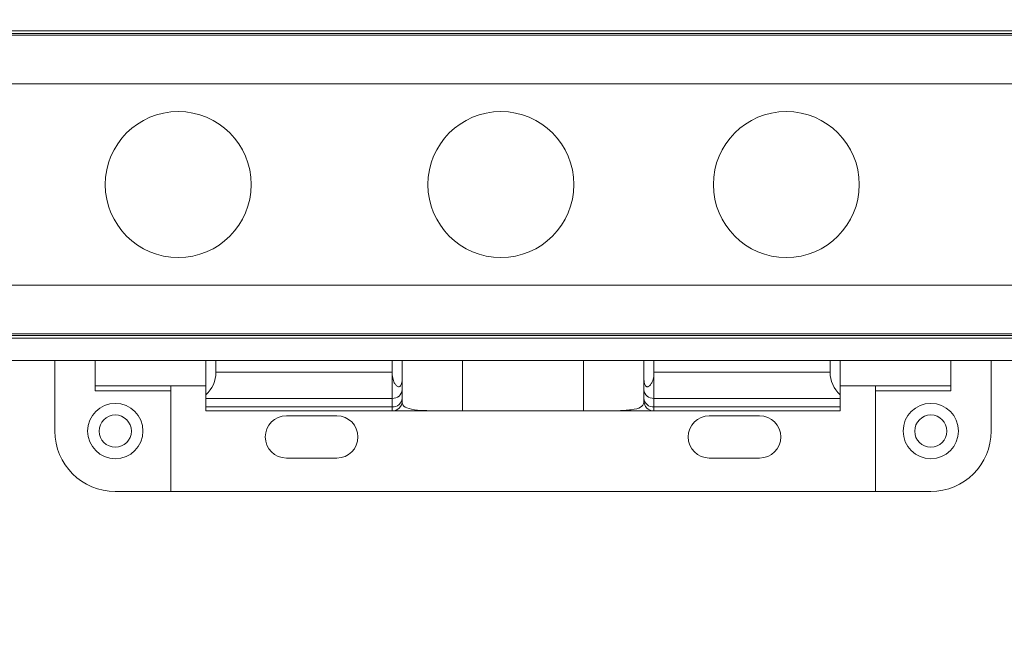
# Model space of a CAD drawing. Header units: inches. Extents: x 0.54 to 10.46, y 0.74 to 7.76.
# Tile 3 of 78: x 1.69 to 2.37, y 3.3 to 3.72. Entities that reach past the tile are written whole.
import ezdxf

# ---------------------------------------------------------------- set-up
doc = ezdxf.new("R2010")
doc.units = ezdxf.units.IN
doc.header["$MEASUREMENT"] = 0
doc.layers.add('BG', color=7, linetype='Continuous')
doc.layers.add('MCG-INT-4FT', color=7, linetype='Continuous')

# ---------------------------------------------------------------- blocks, each defined once
blk = doc.blocks.new('block 3')
at = {"layer": 'BG', "true_color": 0xffffff}
h = blk.add_hatch(color=7, dxfattribs=at)
h.dxf.hatch_style = 2
edge = h.paths.add_edge_path()
edge.add_spline(control_points=[(10.29599, 0.90612), (10.29599, 0.90612), (0.87112, 0.90612), (0.87112, 0.90612), (0.87016, 0.90612), (0.86938, 0.90689), (0.86938, 0.90785), (0.86938, 0.90785), (0.86938, 7.59215), (0.86938, 7.59215), (0.86938, 7.59311), (0.87016, 7.59389), (0.87112, 7.59389), (0.87112, 7.59389), (10.29599, 7.59389), (10.29599, 7.59389), (10.29696, 7.59389), (10.29773, 7.59311), (10.29773, 7.59215), (10.29773, 7.59215), (10.29773, 0.90785), (10.29773, 0.90785), (10.29773, 0.90689), (10.29696, 0.90612), (10.29599, 0.90612)], knot_values=[0, 0, 0, 0, 1, 1, 1, 2, 2, 2, 3, 3, 3, 4, 4, 4, 5, 5, 5, 6, 6, 6, 7, 7, 7, 8, 8, 8, 8], degree=3, periodic=1)
h.paths.add_polyline_path([(0.87286, 0.90959), (10.29426, 0.90959), (10.29426, 7.59042), (0.87286, 7.59042)])
at = {"layer": 'BG', "lineweight": 0}
blk.add_open_spline([(10.29599, 0.90612), (10.29599, 0.90612), (0.87112, 0.90612), (0.87112, 0.90612), (0.87016, 0.90612), (0.86938, 0.90689), (0.86938, 0.90785), (0.86938, 0.90785), (0.86938, 7.59215), (0.86938, 7.59215), (0.86938, 7.59311), (0.87016, 7.59389), (0.87112, 7.59389), (0.87112, 7.59389), (10.29599, 7.59389), (10.29599, 7.59389), (10.29696, 7.59389), (10.29773, 7.59311), (10.29773, 7.59215), (10.29773, 7.59215), (10.29773, 0.90785), (10.29773, 0.90785), (10.29773, 0.90689), (10.29696, 0.90612), (10.29599, 0.90612)], degree=3, knots=[0, 0, 0, 0, 1, 1, 1, 2, 2, 2, 3, 3, 3, 4, 4, 4, 5, 5, 5, 6, 6, 6, 7, 7, 7, 8, 8, 8, 8], dxfattribs=at)
blk = doc.blocks.new('block 2')
at = {"layer": 'BG'}
blk.add_blockref('block 3', (0, 0), dxfattribs=at)
blk = doc.blocks.new('block 69')
at = {"layer": 'BG', "true_color": 0xffffff}
h = blk.add_hatch(color=7, dxfattribs=at)
h.dxf.hatch_style = 2
edge = h.paths.add_edge_path()
edge.add_spline(control_points=[(10.46309, 0.739), (10.46309, 0.739), (0.53691, 0.739), (0.53691, 0.739), (0.53595, 0.739), (0.53517, 0.73978), (0.53517, 0.74074), (0.53517, 0.74074), (0.53517, 7.75926), (0.53517, 7.75926), (0.53517, 7.76022), (0.53595, 7.761), (0.53691, 7.761), (0.53691, 7.761), (10.46309, 7.761), (10.46309, 7.761), (10.46406, 7.761), (10.46483, 7.76022), (10.46483, 7.75926), (10.46483, 7.75926), (10.46483, 0.74074), (10.46483, 0.74074), (10.46483, 0.73978), (10.46406, 0.739), (10.46309, 0.739)], knot_values=[0, 0, 0, 0, 1, 1, 1, 2, 2, 2, 3, 3, 3, 4, 4, 4, 5, 5, 5, 6, 6, 6, 7, 7, 7, 8, 8, 8, 8], degree=3, periodic=1)
h.paths.add_polyline_path([(0.53864, 0.74248), (10.46136, 0.74248), (10.46136, 7.75752), (0.53864, 7.75752)])
at = {"layer": 'BG', "lineweight": 0}
blk.add_open_spline([(10.46309, 0.739), (10.46309, 0.739), (0.53691, 0.739), (0.53691, 0.739), (0.53595, 0.739), (0.53517, 0.73978), (0.53517, 0.74074), (0.53517, 0.74074), (0.53517, 7.75926), (0.53517, 7.75926), (0.53517, 7.76022), (0.53595, 7.761), (0.53691, 7.761), (0.53691, 7.761), (10.46309, 7.761), (10.46309, 7.761), (10.46406, 7.761), (10.46483, 7.76022), (10.46483, 7.75926), (10.46483, 7.75926), (10.46483, 0.74074), (10.46483, 0.74074), (10.46483, 0.73978), (10.46406, 0.739), (10.46309, 0.739)], degree=3, knots=[0, 0, 0, 0, 1, 1, 1, 2, 2, 2, 3, 3, 3, 4, 4, 4, 5, 5, 5, 6, 6, 6, 7, 7, 7, 8, 8, 8, 8], dxfattribs=at)
blk = doc.blocks.new('block 68')
at = {"layer": 'BG'}
blk.add_blockref('block 69', (0, 0), dxfattribs=at)
blk = doc.blocks.new('block 1386')
at = {"layer": 'MCG-INT-4FT', "color": 7, "lineweight": 5, "true_color": 0xffffff}
blk.add_lwpolyline([(2.07751, 3.45445), (2.1259, 3.45445)], dxfattribs=at)
blk = doc.blocks.new('block 1387')
at = {"layer": 'MCG-INT-4FT', "color": 7, "lineweight": 5, "true_color": 0xffffff}
blk.add_lwpolyline([(1.94616, 3.45445), (1.99455, 3.45445)], dxfattribs=at)
blk = doc.blocks.new('block 1390')
at = {"layer": 'MCG-INT-4FT', "color": 7, "lineweight": 5, "true_color": 0xffffff}
blk.add_lwpolyline([(1.02982, 3.71369), (8.87607, 3.71369)], dxfattribs=at)
blk = doc.blocks.new('block 1392')
at = {"layer": 'MCG-INT-4FT', "color": 7, "lineweight": 5, "true_color": 0xffffff}
blk.add_lwpolyline([(1.02982, 3.5063), (8.87607, 3.5063)], dxfattribs=at)
blk = doc.blocks.new('block 1394')
at = {"layer": 'MCG-INT-4FT', "color": 7, "lineweight": 5, "true_color": 0xffffff}
blk.add_open_spline([(2.297, 3.44062), (2.297, 3.45112), (2.30551, 3.45963), (2.31601, 3.45963), (2.32651, 3.45963), (2.33502, 3.45112), (2.33502, 3.44062), (2.33502, 3.43012), (2.32651, 3.42161), (2.31601, 3.42161), (2.30551, 3.42161), (2.297, 3.43012), (2.297, 3.44062), (2.297, 3.44062), (2.297, 3.44062), (2.297, 3.44062)], degree=3, knots=[0, 0, 0, 0, 1, 1, 1, 2, 2, 2, 3, 3, 3, 4, 4, 4, 5, 5, 5, 5], dxfattribs=at)
blk = doc.blocks.new('block 1402')
at = {"layer": 'MCG-INT-4FT', "color": 7, "lineweight": 5, "true_color": 0xffffff}
blk.add_lwpolyline([(2.35749, 3.48901), (2.35749, 3.44062)], dxfattribs=at)
blk = doc.blocks.new('block 1403')
at = {"layer": 'MCG-INT-4FT', "color": 7, "lineweight": 5, "true_color": 0xffffff}
blk.add_open_spline([(2.31601, 3.39914), (2.33892, 3.39914), (2.35749, 3.41771), (2.35749, 3.44062)], degree=3, dxfattribs=at)
blk = doc.blocks.new('block 1404')
at = {"layer": 'MCG-INT-4FT', "color": 7, "lineweight": 5, "true_color": 0xffffff}
blk.add_lwpolyline([(2.31601, 3.39914), (2.27799, 3.39914)], dxfattribs=at)
blk = doc.blocks.new('block 1405')
at = {"layer": 'MCG-INT-4FT', "color": 7, "lineweight": 5, "true_color": 0xffffff}
blk.add_lwpolyline([(2.27799, 3.39914), (2.27799, 3.46828)], dxfattribs=at)
blk = doc.blocks.new('block 1406')
at = {"layer": 'MCG-INT-4FT', "color": 7, "lineweight": 5, "true_color": 0xffffff}
blk.add_lwpolyline([(2.27799, 3.46828), (2.32984, 3.46828)], dxfattribs=at)
blk = doc.blocks.new('block 1407')
at = {"layer": 'MCG-INT-4FT', "color": 7, "lineweight": 5, "true_color": 0xffffff}
blk.add_lwpolyline([(2.32984, 3.47173), (2.32984, 3.46828)], dxfattribs=at)
blk = doc.blocks.new('block 1409')
at = {"layer": 'MCG-INT-4FT', "color": 7, "lineweight": 5, "true_color": 0xffffff}
blk.add_open_spline([(2.30495, 3.44062), (2.30495, 3.44673), (2.3099, 3.45168), (2.31601, 3.45168), (2.32212, 3.45168), (2.32707, 3.44673), (2.32707, 3.44062), (2.32707, 3.43451), (2.32212, 3.42956), (2.31601, 3.42956), (2.3099, 3.42956), (2.30495, 3.43451), (2.30495, 3.44062), (2.30495, 3.44062), (2.30495, 3.44062), (2.30495, 3.44062)], degree=3, knots=[0, 0, 0, 0, 1, 1, 1, 2, 2, 2, 3, 3, 3, 4, 4, 4, 5, 5, 5, 5], dxfattribs=at)
blk = doc.blocks.new('block 1411')
at = {"layer": 'MCG-INT-4FT', "color": 7, "lineweight": 5, "true_color": 0xffffff}
blk.add_open_spline([(1.73704, 3.44062), (1.73704, 3.45112), (1.74555, 3.45963), (1.75605, 3.45963), (1.76655, 3.45963), (1.77506, 3.45112), (1.77506, 3.44062), (1.77506, 3.43012), (1.76655, 3.42161), (1.75605, 3.42161), (1.74555, 3.42161), (1.73704, 3.43012), (1.73704, 3.44062), (1.73704, 3.44062), (1.73704, 3.44062), (1.73704, 3.44062)], degree=3, knots=[0, 0, 0, 0, 1, 1, 1, 2, 2, 2, 3, 3, 3, 4, 4, 4, 5, 5, 5, 5], dxfattribs=at)
blk = doc.blocks.new('block 1412')
at = {"layer": 'MCG-INT-4FT', "color": 7, "lineweight": 5, "true_color": 0xffffff}
blk.add_lwpolyline([(1.74222, 3.47173), (1.74222, 3.46828)], dxfattribs=at)
blk = doc.blocks.new('block 1413')
at = {"layer": 'MCG-INT-4FT', "color": 7, "lineweight": 5, "true_color": 0xffffff}
blk.add_lwpolyline([(1.79407, 3.46828), (1.74222, 3.46828)], dxfattribs=at)
blk = doc.blocks.new('block 1414')
at = {"layer": 'MCG-INT-4FT', "color": 7, "lineweight": 5, "true_color": 0xffffff}
blk.add_lwpolyline([(1.79407, 3.39914), (1.79407, 3.46828)], dxfattribs=at)
blk = doc.blocks.new('block 1415')
at = {"layer": 'MCG-INT-4FT', "color": 7, "lineweight": 5, "true_color": 0xffffff}
blk.add_lwpolyline([(1.75605, 3.39914), (1.79407, 3.39914)], dxfattribs=at)
blk = doc.blocks.new('block 1416')
at = {"layer": 'MCG-INT-4FT', "color": 7, "lineweight": 5, "true_color": 0xffffff}
blk.add_open_spline([(1.71457, 3.44062), (1.71457, 3.41771), (1.73314, 3.39914), (1.75605, 3.39914)], degree=3, dxfattribs=at)
blk = doc.blocks.new('block 1417')
at = {"layer": 'MCG-INT-4FT', "color": 7, "lineweight": 5, "true_color": 0xffffff}
blk.add_lwpolyline([(1.71457, 3.44062), (1.71457, 3.48901)], dxfattribs=at)
blk = doc.blocks.new('block 1425')
at = {"layer": 'MCG-INT-4FT', "color": 7, "lineweight": 5, "true_color": 0xffffff}
blk.add_open_spline([(1.74499, 3.44062), (1.74499, 3.44673), (1.74994, 3.45168), (1.75605, 3.45168), (1.76216, 3.45168), (1.76711, 3.44673), (1.76711, 3.44062), (1.76711, 3.43451), (1.76216, 3.42956), (1.75605, 3.42956), (1.74994, 3.42956), (1.74499, 3.43451), (1.74499, 3.44062), (1.74499, 3.44062), (1.74499, 3.44062), (1.74499, 3.44062)], degree=3, knots=[0, 0, 0, 0, 1, 1, 1, 2, 2, 2, 3, 3, 3, 4, 4, 4, 5, 5, 5, 5], dxfattribs=at)
blk = doc.blocks.new('block 1438')
at = {"layer": 'MCG-INT-4FT', "color": 7, "lineweight": 5, "true_color": 0xffffff}
blk.add_open_spline([(1.95307, 3.48107), (1.95309, 3.47938), (1.9531, 3.4777), (1.95301, 3.47602), (1.95297, 3.47543), (1.95292, 3.47484), (1.95284, 3.47426), (1.95275, 3.47368), (1.95261, 3.4731), (1.9524, 3.47259), (1.95228, 3.47229), (1.95214, 3.47202), (1.95196, 3.47179), (1.95178, 3.47156), (1.95158, 3.47137), (1.95135, 3.47125), (1.95115, 3.47114), (1.95094, 3.47108), (1.95072, 3.47107), (1.95051, 3.47105), (1.95029, 3.47109), (1.95008, 3.47116), (1.94974, 3.47128), (1.94942, 3.47149), (1.94912, 3.47175), (1.94868, 3.47214), (1.9483, 3.47265), (1.94796, 3.47322), (1.94747, 3.47406), (1.94709, 3.47504), (1.9468, 3.47607), (1.94642, 3.47747), (1.94621, 3.47898), (1.94617, 3.48048), (1.94616, 3.48068), (1.94616, 3.48087), (1.94616, 3.48107)], degree=3, knots=[0, 0, 0, 0, 1, 1, 1, 2, 2, 2, 3, 3, 3, 4, 4, 4, 5, 5, 5, 6, 6, 6, 7, 7, 7, 8, 8, 8, 9, 9, 9, 10, 10, 10, 11, 11, 11, 12, 12, 12, 12], dxfattribs=at)
blk = doc.blocks.new('block 1439')
at = {"layer": 'MCG-INT-4FT', "color": 7, "lineweight": 5, "true_color": 0xffffff}
blk.add_lwpolyline([(1.94616, 3.48107), (1.94616, 3.48901)], dxfattribs=at)
blk = doc.blocks.new('block 1440')
at = {"layer": 'MCG-INT-4FT', "color": 7, "lineweight": 5, "true_color": 0xffffff}
blk.add_lwpolyline([(1.95307, 3.48107), (1.95307, 3.48901)], dxfattribs=at)
blk = doc.blocks.new('block 1441')
at = {"layer": 'MCG-INT-4FT', "color": 7, "lineweight": 5, "true_color": 0xffffff}
blk.add_lwpolyline([(1.95307, 3.4691), (1.95307, 3.48107)], dxfattribs=at)
blk = doc.blocks.new('block 1442')
at = {"layer": 'MCG-INT-4FT', "color": 7, "lineweight": 5, "true_color": 0xffffff}
blk.add_open_spline([(1.94616, 3.46311), (1.94972, 3.46287), (1.9528, 3.46554), (1.95307, 3.4691)], degree=3, dxfattribs=at)
blk = doc.blocks.new('block 1443')
at = {"layer": 'MCG-INT-4FT', "color": 7, "lineweight": 5, "true_color": 0xffffff}
blk.add_lwpolyline([(1.94616, 3.48107), (1.94616, 3.46311)], dxfattribs=at)
blk = doc.blocks.new('block 1444')
at = {"layer": 'MCG-INT-4FT', "color": 7, "lineweight": 5, "true_color": 0xffffff}
blk.add_lwpolyline([(2.1259, 3.48107), (2.1259, 3.48901)], dxfattribs=at)
blk = doc.blocks.new('block 1445')
at = {"layer": 'MCG-INT-4FT', "color": 7, "lineweight": 5, "true_color": 0xffffff}
blk.add_open_spline([(2.11899, 3.48107), (2.11897, 3.47938), (2.11896, 3.4777), (2.11905, 3.47602), (2.11909, 3.47543), (2.11914, 3.47484), (2.11923, 3.47426), (2.11932, 3.47368), (2.11945, 3.4731), (2.11966, 3.47259), (2.11978, 3.47229), (2.11992, 3.47202), (2.1201, 3.47179), (2.12028, 3.47156), (2.12048, 3.47137), (2.12071, 3.47125), (2.12091, 3.47114), (2.12112, 3.47108), (2.12134, 3.47107), (2.12155, 3.47105), (2.12177, 3.47109), (2.12198, 3.47116), (2.12232, 3.47128), (2.12265, 3.47149), (2.12294, 3.47175), (2.12338, 3.47214), (2.12377, 3.47265), (2.1241, 3.47322), (2.12459, 3.47406), (2.12497, 3.47504), (2.12526, 3.47607), (2.12565, 3.47747), (2.12586, 3.47898), (2.12589, 3.48048), (2.1259, 3.48068), (2.1259, 3.48087), (2.1259, 3.48107)], degree=3, knots=[0, 0, 0, 0, 1, 1, 1, 2, 2, 2, 3, 3, 3, 4, 4, 4, 5, 5, 5, 6, 6, 6, 7, 7, 7, 8, 8, 8, 9, 9, 9, 10, 10, 10, 11, 11, 11, 12, 12, 12, 12], dxfattribs=at)
blk = doc.blocks.new('block 1446')
at = {"layer": 'MCG-INT-4FT', "color": 7, "lineweight": 5, "true_color": 0xffffff}
blk.add_lwpolyline([(2.11899, 3.48107), (2.11899, 3.48901)], dxfattribs=at)
blk = doc.blocks.new('block 1447')
at = {"layer": 'MCG-INT-4FT', "color": 7, "lineweight": 5, "true_color": 0xffffff}
blk.add_lwpolyline([(2.1259, 3.48107), (2.1259, 3.46311)], dxfattribs=at)
blk = doc.blocks.new('block 1448')
at = {"layer": 'MCG-INT-4FT', "color": 7, "lineweight": 5, "true_color": 0xffffff}
blk.add_open_spline([(2.11899, 3.4691), (2.11926, 3.46554), (2.12235, 3.46287), (2.1259, 3.46311)], degree=3, dxfattribs=at)
blk = doc.blocks.new('block 1449')
at = {"layer": 'MCG-INT-4FT', "color": 7, "lineweight": 5, "true_color": 0xffffff}
blk.add_lwpolyline([(2.11899, 3.4691), (2.11899, 3.48107)], dxfattribs=at)
blk = doc.blocks.new('block 1456')
at = {"layer": 'MCG-INT-4FT', "color": 7, "lineweight": 5, "true_color": 0xffffff}
blk.add_lwpolyline([(1.82518, 3.48107), (1.94616, 3.48107)], dxfattribs=at)
blk = doc.blocks.new('block 1457')
at = {"layer": 'MCG-INT-4FT', "color": 7, "lineweight": 5, "true_color": 0xffffff}
blk.add_lwpolyline([(1.82518, 3.48107), (1.82518, 3.48901)], dxfattribs=at)
blk = doc.blocks.new('block 1458')
at = {"layer": 'MCG-INT-4FT', "color": 7, "lineweight": 5, "true_color": 0xffffff}
blk.add_lwpolyline([(1.81827, 3.46311), (1.94616, 3.46311)], dxfattribs=at)
blk = doc.blocks.new('block 1459')
at = {"layer": 'MCG-INT-4FT', "color": 7, "lineweight": 5, "true_color": 0xffffff}
blk.add_lwpolyline([(1.81827, 3.46311), (1.81827, 3.46561)], dxfattribs=at)
blk = doc.blocks.new('block 1460')
at = {"layer": 'MCG-INT-4FT', "color": 7, "lineweight": 5, "true_color": 0xffffff}
blk.add_open_spline([(1.81827, 3.46561), (1.82267, 3.46955), (1.82518, 3.47517), (1.82518, 3.48107)], degree=3, dxfattribs=at)
blk = doc.blocks.new('block 1467')
at = {"layer": 'MCG-INT-4FT', "color": 7, "lineweight": 5, "true_color": 0xffffff}
blk.add_lwpolyline([(1.81827, 3.46561), (1.81827, 3.48901)], dxfattribs=at)
blk = doc.blocks.new('block 1468')
at = {"layer": 'MCG-INT-4FT', "color": 7, "lineweight": 5, "true_color": 0xffffff}
blk.add_lwpolyline([(2.24688, 3.48107), (2.24688, 3.48901)], dxfattribs=at)
blk = doc.blocks.new('block 1469')
at = {"layer": 'MCG-INT-4FT', "color": 7, "lineweight": 5, "true_color": 0xffffff}
blk.add_lwpolyline([(2.24688, 3.48107), (2.1259, 3.48107)], dxfattribs=at)
blk = doc.blocks.new('block 1470')
at = {"layer": 'MCG-INT-4FT', "color": 7, "lineweight": 5, "true_color": 0xffffff}
blk.add_open_spline([(2.24688, 3.48107), (2.24688, 3.47517), (2.24939, 3.46955), (2.25379, 3.46561)], degree=3, dxfattribs=at)
blk = doc.blocks.new('block 1471')
at = {"layer": 'MCG-INT-4FT', "color": 7, "lineweight": 5, "true_color": 0xffffff}
blk.add_lwpolyline([(2.25379, 3.46311), (2.25379, 3.46561)], dxfattribs=at)
blk = doc.blocks.new('block 1472')
at = {"layer": 'MCG-INT-4FT', "color": 7, "lineweight": 5, "true_color": 0xffffff}
blk.add_lwpolyline([(2.25379, 3.46311), (2.1259, 3.46311)], dxfattribs=at)
blk = doc.blocks.new('block 1473')
at = {"layer": 'MCG-INT-4FT', "color": 7, "lineweight": 5, "true_color": 0xffffff}
blk.add_lwpolyline([(2.25379, 3.46561), (2.25379, 3.48901)], dxfattribs=at)
blk = doc.blocks.new('block 1484')
at = {"layer": 'MCG-INT-4FT', "color": 7, "lineweight": 5, "true_color": 0xffffff}
blk.add_lwpolyline([(1.94616, 3.46311), (1.94616, 3.45723)], dxfattribs=at)
blk = doc.blocks.new('block 1485')
at = {"layer": 'MCG-INT-4FT', "color": 7, "lineweight": 5, "true_color": 0xffffff}
blk.add_lwpolyline([(1.81827, 3.45723), (1.94616, 3.45723)], dxfattribs=at)
blk = doc.blocks.new('block 1486')
at = {"layer": 'MCG-INT-4FT', "color": 7, "lineweight": 5, "true_color": 0xffffff}
blk.add_lwpolyline([(1.81827, 3.45723), (1.81827, 3.46311)], dxfattribs=at)
blk = doc.blocks.new('block 1487')
at = {"layer": 'MCG-INT-4FT', "color": 7, "lineweight": 5, "true_color": 0xffffff}
blk.add_open_spline([(1.94616, 3.45723), (1.94972, 3.45699), (1.9528, 3.45966), (1.95307, 3.46321)], degree=3, dxfattribs=at)
blk = doc.blocks.new('block 1488')
at = {"layer": 'MCG-INT-4FT', "color": 7, "lineweight": 5, "true_color": 0xffffff}
blk.add_lwpolyline([(1.95307, 3.46321), (1.95307, 3.4691)], dxfattribs=at)
blk = doc.blocks.new('block 1489')
at = {"layer": 'MCG-INT-4FT', "color": 7, "lineweight": 5, "true_color": 0xffffff}
blk.add_lwpolyline([(2.1259, 3.46311), (2.1259, 3.45723)], dxfattribs=at)
blk = doc.blocks.new('block 1490')
at = {"layer": 'MCG-INT-4FT', "color": 7, "lineweight": 5, "true_color": 0xffffff}
blk.add_open_spline([(2.11899, 3.46321), (2.11926, 3.45966), (2.12235, 3.45699), (2.1259, 3.45723)], degree=3, dxfattribs=at)
blk = doc.blocks.new('block 1491')
at = {"layer": 'MCG-INT-4FT', "color": 7, "lineweight": 5, "true_color": 0xffffff}
blk.add_lwpolyline([(2.11899, 3.46321), (2.11899, 3.4691)], dxfattribs=at)
blk = doc.blocks.new('block 1492')
at = {"layer": 'MCG-INT-4FT', "color": 7, "lineweight": 5, "true_color": 0xffffff}
blk.add_lwpolyline([(2.25379, 3.45723), (2.1259, 3.45723)], dxfattribs=at)
blk = doc.blocks.new('block 1493')
at = {"layer": 'MCG-INT-4FT', "color": 7, "lineweight": 5, "true_color": 0xffffff}
blk.add_lwpolyline([(2.25379, 3.45723), (2.25379, 3.46311)], dxfattribs=at)
blk = doc.blocks.new('block 1504')
at = {"layer": 'MCG-INT-4FT', "color": 7, "lineweight": 5, "true_color": 0xffffff}
blk.add_lwpolyline([(1.94616, 3.45723), (1.94616, 3.45445)], dxfattribs=at)
blk = doc.blocks.new('block 1505')
at = {"layer": 'MCG-INT-4FT', "color": 7, "lineweight": 5, "true_color": 0xffffff}
blk.add_lwpolyline([(1.81827, 3.45445), (1.94616, 3.45445)], dxfattribs=at)
blk = doc.blocks.new('block 1506')
at = {"layer": 'MCG-INT-4FT', "color": 7, "lineweight": 5, "true_color": 0xffffff}
blk.add_lwpolyline([(1.81827, 3.45445), (1.81827, 3.45723)], dxfattribs=at)
blk = doc.blocks.new('block 1507')
at = {"layer": 'MCG-INT-4FT', "color": 7, "lineweight": 5, "true_color": 0xffffff}
blk.add_open_spline([(1.94616, 3.45445), (1.94998, 3.45445), (1.95307, 3.45754), (1.95307, 3.46136)], degree=3, dxfattribs=at)
blk = doc.blocks.new('block 1508')
at = {"layer": 'MCG-INT-4FT', "color": 7, "lineweight": 5, "true_color": 0xffffff}
blk.add_lwpolyline([(1.95307, 3.46136), (1.95307, 3.46321)], dxfattribs=at)
blk = doc.blocks.new('block 1509')
at = {"layer": 'MCG-INT-4FT', "color": 7, "lineweight": 5, "true_color": 0xffffff}
blk.add_lwpolyline([(2.1259, 3.45723), (2.1259, 3.45445)], dxfattribs=at)
blk = doc.blocks.new('block 1510')
at = {"layer": 'MCG-INT-4FT', "color": 7, "lineweight": 5, "true_color": 0xffffff}
blk.add_open_spline([(2.11899, 3.46136), (2.11899, 3.45754), (2.12208, 3.45445), (2.1259, 3.45445)], degree=3, dxfattribs=at)
blk = doc.blocks.new('block 1511')
at = {"layer": 'MCG-INT-4FT', "color": 7, "lineweight": 5, "true_color": 0xffffff}
blk.add_lwpolyline([(2.11899, 3.46136), (2.11899, 3.46321)], dxfattribs=at)
blk = doc.blocks.new('block 1512')
at = {"layer": 'MCG-INT-4FT', "color": 7, "lineweight": 5, "true_color": 0xffffff}
blk.add_lwpolyline([(2.25379, 3.45445), (2.1259, 3.45445)], dxfattribs=at)
blk = doc.blocks.new('block 1513')
at = {"layer": 'MCG-INT-4FT', "color": 7, "lineweight": 5, "true_color": 0xffffff}
blk.add_lwpolyline([(2.25379, 3.45445), (2.25379, 3.45723)], dxfattribs=at)
blk = doc.blocks.new('block 1514')
at = {"layer": 'MCG-INT-4FT', "color": 7, "lineweight": 5, "true_color": 0xffffff}
blk.add_open_spline([(1.99455, 3.45445), (1.98989, 3.45445), (1.98523, 3.45444), (1.98083, 3.45447), (1.97643, 3.45449), (1.97229, 3.45454), (1.96866, 3.45471), (1.96503, 3.45489), (1.96192, 3.45518), (1.95944, 3.45566), (1.95698, 3.45614), (1.95514, 3.45681), (1.9542, 3.45775), (1.95351, 3.45844), (1.95329, 3.45926), (1.95307, 3.46008)], degree=3, knots=[0, 0, 0, 0, 1, 1, 1, 2, 2, 2, 3, 3, 3, 4, 4, 4, 5, 5, 5, 5], dxfattribs=at)
blk = doc.blocks.new('block 1515')
at = {"layer": 'MCG-INT-4FT', "color": 7, "lineweight": 5, "true_color": 0xffffff}
blk.add_lwpolyline([(1.99455, 3.45445), (2.07751, 3.45445)], dxfattribs=at)
blk = doc.blocks.new('block 1516')
at = {"layer": 'MCG-INT-4FT', "color": 7, "lineweight": 5, "true_color": 0xffffff}
blk.add_open_spline([(2.11899, 3.46008), (2.11856, 3.45896), (2.11814, 3.45784), (2.11678, 3.45701), (2.11541, 3.45618), (2.11311, 3.45564), (2.11022, 3.45527), (2.10739, 3.45491), (2.10401, 3.45471), (2.10019, 3.4546), (2.09634, 3.45448), (2.09205, 3.45446), (2.08759, 3.45445), (2.08429, 3.45445), (2.0809, 3.45445), (2.07751, 3.45445)], degree=3, knots=[0, 0, 0, 0, 1, 1, 1, 2, 2, 2, 3, 3, 3, 4, 4, 4, 5, 5, 5, 5], dxfattribs=at)
blk = doc.blocks.new('block 1520')
at = {"layer": 'MCG-INT-4FT', "color": 7, "lineweight": 5, "true_color": 0xffffff}
blk.add_lwpolyline([(2.11899, 3.46008), (2.11899, 3.46136)], dxfattribs=at)
blk = doc.blocks.new('block 1521')
at = {"layer": 'MCG-INT-4FT', "color": 7, "lineweight": 5, "true_color": 0xffffff}
blk.add_lwpolyline([(1.95307, 3.46136), (1.95307, 3.46008)], dxfattribs=at)
blk = doc.blocks.new('block 1525')
at = {"layer": 'MCG-INT-4FT', "color": 7, "lineweight": 5, "true_color": 0xffffff}
blk.add_lwpolyline([(2.07751, 3.45445), (2.07751, 3.48901)], dxfattribs=at)
blk = doc.blocks.new('block 1527')
at = {"layer": 'MCG-INT-4FT', "color": 7, "lineweight": 5, "true_color": 0xffffff}
blk.add_lwpolyline([(1.99455, 3.48901), (1.99455, 3.45445)], dxfattribs=at)
blk = doc.blocks.new('block 1530')
at = {"layer": 'MCG-INT-4FT', "color": 7, "lineweight": 5, "true_color": 0xffffff}
blk.add_lwpolyline([(1.74222, 3.47173), (1.81827, 3.47173)], dxfattribs=at)
blk = doc.blocks.new('block 1531')
at = {"layer": 'MCG-INT-4FT', "color": 7, "lineweight": 5, "true_color": 0xffffff}
blk.add_lwpolyline([(1.74222, 3.48901), (1.74222, 3.47173)], dxfattribs=at)
blk = doc.blocks.new('block 1534')
at = {"layer": 'MCG-INT-4FT', "color": 7, "lineweight": 5, "true_color": 0xffffff}
blk.add_lwpolyline([(2.32984, 3.47173), (2.25379, 3.47173)], dxfattribs=at)
blk = doc.blocks.new('block 1535')
at = {"layer": 'MCG-INT-4FT', "color": 7, "lineweight": 5, "true_color": 0xffffff}
blk.add_lwpolyline([(2.32984, 3.48901), (2.32984, 3.47173)], dxfattribs=at)
blk = doc.blocks.new('block 1538')
at = {"layer": 'MCG-INT-4FT', "color": 7, "lineweight": 5, "true_color": 0xffffff}
blk.add_lwpolyline([(1.79407, 3.46828), (1.79407, 3.47173)], dxfattribs=at)
blk = doc.blocks.new('block 1539')
at = {"layer": 'MCG-INT-4FT', "color": 7, "lineweight": 5, "true_color": 0xffffff}
blk.add_lwpolyline([(2.27799, 3.46828), (2.27799, 3.47173)], dxfattribs=at)
blk = doc.blocks.new('block 1549')
at = {"layer": 'MCG-INT-4FT', "color": 7, "lineweight": 5, "true_color": 0xffffff}
blk.add_lwpolyline([(2.16392, 3.45112), (2.19849, 3.45112)], dxfattribs=at)
blk = doc.blocks.new('block 1550')
at = {"layer": 'MCG-INT-4FT', "color": 7, "lineweight": 5, "true_color": 0xffffff}
blk.add_open_spline([(2.16392, 3.45112), (2.15591, 3.45112), (2.14941, 3.44462), (2.14941, 3.43661), (2.14941, 3.42859), (2.15591, 3.42209), (2.16392, 3.42209)], degree=3, knots=[0, 0, 0, 0, 1, 1, 1, 2, 2, 2, 2], dxfattribs=at)
blk = doc.blocks.new('block 1551')
at = {"layer": 'MCG-INT-4FT', "color": 7, "lineweight": 5, "true_color": 0xffffff}
blk.add_lwpolyline([(2.19849, 3.42209), (2.16392, 3.42209)], dxfattribs=at)
blk = doc.blocks.new('block 1552')
at = {"layer": 'MCG-INT-4FT', "color": 7, "lineweight": 5, "true_color": 0xffffff}
blk.add_open_spline([(2.19849, 3.42209), (2.20651, 3.42209), (2.21301, 3.42859), (2.21301, 3.43661), (2.21301, 3.44462), (2.20651, 3.45112), (2.19849, 3.45112)], degree=3, knots=[0, 0, 0, 0, 1, 1, 1, 2, 2, 2, 2], dxfattribs=at)
blk = doc.blocks.new('block 1553')
at = {"layer": 'MCG-INT-4FT', "color": 7, "lineweight": 5, "true_color": 0xffffff}
blk.add_lwpolyline([(1.87357, 3.42209), (1.90814, 3.42209)], dxfattribs=at)
blk = doc.blocks.new('block 1554')
at = {"layer": 'MCG-INT-4FT', "color": 7, "lineweight": 5, "true_color": 0xffffff}
blk.add_open_spline([(1.90814, 3.42209), (1.91616, 3.42209), (1.92266, 3.42859), (1.92266, 3.43661), (1.92266, 3.44462), (1.91616, 3.45112), (1.90814, 3.45112)], degree=3, knots=[0, 0, 0, 0, 1, 1, 1, 2, 2, 2, 2], dxfattribs=at)
blk = doc.blocks.new('block 1555')
at = {"layer": 'MCG-INT-4FT', "color": 7, "lineweight": 5, "true_color": 0xffffff}
blk.add_lwpolyline([(1.90814, 3.45112), (1.87357, 3.45112)], dxfattribs=at)
blk = doc.blocks.new('block 1556')
at = {"layer": 'MCG-INT-4FT', "color": 7, "lineweight": 5, "true_color": 0xffffff}
blk.add_open_spline([(1.87357, 3.45112), (1.86556, 3.45112), (1.85906, 3.44462), (1.85906, 3.43661), (1.85906, 3.42859), (1.86556, 3.42209), (1.87357, 3.42209)], degree=3, knots=[0, 0, 0, 0, 1, 1, 1, 2, 2, 2, 2], dxfattribs=at)
blk = doc.blocks.new('block 1557')
at = {"layer": 'MCG-INT-4FT', "color": 7, "lineweight": 5, "true_color": 0xffffff}
blk.add_lwpolyline([(1.79407, 3.39914), (2.27799, 3.39914)], dxfattribs=at)
blk = doc.blocks.new('block 1601')
at = {"layer": 'MCG-INT-4FT', "color": 7, "lineweight": 5, "true_color": 0xffffff}
blk.add_lwpolyline([(8.87607, 3.71369), (1.02982, 3.71369)], dxfattribs=at)
blk = doc.blocks.new('block 1602')
at = {"layer": 'MCG-INT-4FT', "color": 7, "lineweight": 5, "true_color": 0xffffff}
blk.add_lwpolyline([(1.02982, 3.5063), (8.87607, 3.5063)], dxfattribs=at)
blk = doc.blocks.new('block 1607')
at = {"layer": 'MCG-INT-4FT', "color": 7, "lineweight": 5, "true_color": 0xffffff}
blk.add_lwpolyline([(8.87607, 3.48901), (1.02982, 3.48901)], dxfattribs=at)
blk = doc.blocks.new('block 1608')
at = {"layer": 'MCG-INT-4FT', "color": 8, "lineweight": 5, "true_color": 0x808080}
blk.add_lwpolyline([(1.02982, 3.50739), (8.87607, 3.50739)], dxfattribs=at)
blk = doc.blocks.new('block 1610')
at = {"layer": 'MCG-INT-4FT', "color": 8, "lineweight": 5, "true_color": 0x808080}
blk.add_lwpolyline([(1.02982, 3.7126), (8.87607, 3.7126)], dxfattribs=at)
blk = doc.blocks.new('block 1612')
at = {"layer": 'MCG-INT-4FT', "color": 8, "lineweight": 5, "true_color": 0x808080}
blk.add_lwpolyline([(1.02982, 3.71555), (8.87607, 3.71555)], dxfattribs=at)
blk = doc.blocks.new('block 1615')
at = {"layer": 'MCG-INT-4FT', "color": 8, "lineweight": 5, "true_color": 0x808080}
blk.add_lwpolyline([(8.87607, 3.50444), (1.02982, 3.50444)], dxfattribs=at)
blk = doc.blocks.new('block 2538')
at = {"layer": 'MCG-INT-4FT', "color": 7, "lineweight": 5, "true_color": 0xffffff}
blk.add_lwpolyline([(1.02982, 3.67913), (8.87607, 3.67913)], dxfattribs=at)
blk = doc.blocks.new('block 2541')
at = {"layer": 'MCG-INT-4FT', "color": 7, "lineweight": 5, "true_color": 0xffffff}
blk.add_lwpolyline([(8.87607, 3.54087), (1.02982, 3.54087)], dxfattribs=at)
blk = doc.blocks.new('block 2542')
at = {"layer": 'MCG-INT-4FT', "color": 7, "lineweight": 5, "true_color": 0xffffff}
blk.add_open_spline([(1.97069, 3.61), (1.97069, 3.63768), (1.99313, 3.66012), (2.02081, 3.66012), (2.04849, 3.66012), (2.07093, 3.63768), (2.07093, 3.61), (2.07093, 3.58232), (2.04849, 3.55988), (2.02081, 3.55988), (1.99313, 3.55988), (1.97069, 3.58232), (1.97069, 3.61), (1.97069, 3.61), (1.97069, 3.61), (1.97069, 3.61)], degree=3, knots=[0, 0, 0, 0, 1, 1, 1, 2, 2, 2, 3, 3, 3, 4, 4, 4, 5, 5, 5, 5], dxfattribs=at)
blk = doc.blocks.new('block 2543')
at = {"layer": 'MCG-INT-4FT', "color": 7, "lineweight": 5, "true_color": 0xffffff}
blk.add_open_spline([(2.16668, 3.61), (2.16668, 3.63768), (2.18912, 3.66012), (2.2168, 3.66012), (2.24448, 3.66012), (2.26692, 3.63768), (2.26692, 3.61), (2.26692, 3.58232), (2.24448, 3.55988), (2.2168, 3.55988), (2.18912, 3.55988), (2.16668, 3.58232), (2.16668, 3.61), (2.16668, 3.61), (2.16668, 3.61), (2.16668, 3.61)], degree=3, knots=[0, 0, 0, 0, 1, 1, 1, 2, 2, 2, 3, 3, 3, 4, 4, 4, 5, 5, 5, 5], dxfattribs=at)
blk = doc.blocks.new('block 2546')
at = {"layer": 'MCG-INT-4FT', "color": 7, "lineweight": 5, "true_color": 0xffffff}
blk.add_open_spline([(1.74913, 3.61), (1.74913, 3.63768), (1.77157, 3.66012), (1.79925, 3.66012), (1.82693, 3.66012), (1.84937, 3.63768), (1.84937, 3.61), (1.84937, 3.58232), (1.82693, 3.55988), (1.79925, 3.55988), (1.77157, 3.55988), (1.74913, 3.58232), (1.74913, 3.61), (1.74913, 3.61), (1.74913, 3.61), (1.74913, 3.61)], degree=3, knots=[0, 0, 0, 0, 1, 1, 1, 2, 2, 2, 3, 3, 3, 4, 4, 4, 5, 5, 5, 5], dxfattribs=at)

msp = doc.modelspace()

# ---------------------------------------------------------------- block references
at = {"layer": 'BG'}
for name in ['block 68', 'block 2']:
    msp.add_blockref(name, (0, 0), dxfattribs=at)
at = {"layer": 'MCG-INT-4FT'}
for name in ['block 1612', 'block 1390', 'block 1601', 'block 1610', 'block 2538', 'block 2546', 'block 2542', 'block 2543', 'block 2541', 'block 1608', 'block 1392', 'block 1602', 'block 1615', 'block 1607', 'block 1417', 'block 1531', 'block 1467', 'block 1457', 'block 1439', 'block 1440', 'block 1527', 'block 1525', 'block 1446', 'block 1444', 'block 1468', 'block 1473', 'block 1535', 'block 1402', 'block 1460', 'block 1456', 'block 1438', 'block 1443', 'block 1441', 'block 1445', 'block 1449', 'block 1447', 'block 1469', 'block 1470', 'block 1412', 'block 1530', 'block 1413', 'block 1538', 'block 1414', 'block 1442', 'block 1488', 'block 1448', 'block 1491', 'block 1534', 'block 1539', 'block 1405', 'block 1406', 'block 1407', 'block 1459', 'block 1458', 'block 1486', 'block 1487', 'block 1484', 'block 1508', 'block 1490', 'block 1511', 'block 1472', 'block 1489', 'block 1471', 'block 1493', 'block 1411', 'block 1485', 'block 1506', 'block 1507', 'block 1504', 'block 1521', 'block 1514', 'block 1516', 'block 1510', 'block 1520', 'block 1492', 'block 1509', 'block 1513', 'block 1394', 'block 1425', 'block 1505', 'block 1556', 'block 1555', 'block 1554', 'block 1387', 'block 1515', 'block 1386', 'block 1512', 'block 1550', 'block 1549', 'block 1552', 'block 1409', 'block 1416', 'block 1403', 'block 1553', 'block 1551', 'block 1415', 'block 1557', 'block 1404']:
    msp.add_blockref(name, (0, 0), dxfattribs=at)

doc.saveas('drawing.dxf')
